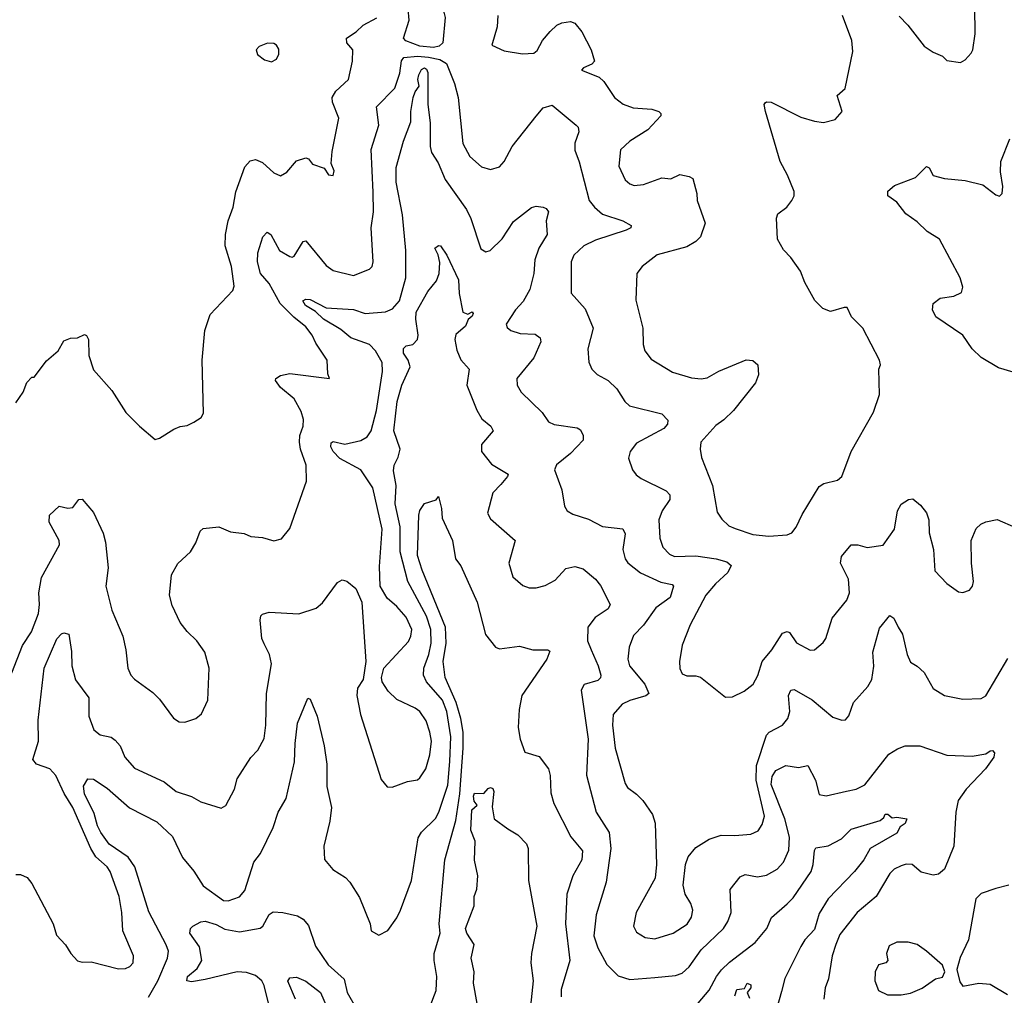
# Model space of a CAD drawing. Extents: x 1443846 to 1577407, y 839182 to 927291.
# Tile 252 of 256: x 1501932 to 1506246, y 902342 to 906617. Entities that reach past the tile are written whole.
import ezdxf

# ---------------------------------------------------------------- set-up
doc = ezdxf.new("R2010")
doc.units = 0

msp = doc.modelspace()

# ---------------------------------------------------------------- linework, layer by layer
at = {"layer": '0CON20XD'}
for points in [[(1503745, 906494.5), (1503685, 906500), (1503624.3, 906524.3), (1503612.9, 906535), (1503638.1, 906615), (1503629.6, 906715), (1503634.8, 906785.2), (1503645.6, 906835), (1503668, 906865), (1503686, 906915), (1503685, 906950), (1503695, 906956.2), (1503742.5, 906915), (1503732.2, 906875), (1503729.3, 906765), (1503789.8, 906649.8), (1503796.4, 906626.4), (1503785.3, 906515), (1503770.1, 906499.9), (1503745, 906494.5)], [(1505785, 906632.5), (1505823.1, 906593.1), (1505895, 906501.2), (1505935, 906473.8), (1505975, 906456.7), (1505995, 906437.5), (1506055, 906428.8), (1506075, 906440), (1506100.5, 906469.5), (1506108.8, 906485), (1506118.6, 906555), (1506117.3, 906672.7)], [(1501915, 904937.5), (1501947.5, 904985), (1501962.7, 905027.3), (1501985, 905050), (1501995, 905050), (1502048.8, 905121.2), (1502100, 905165), (1502125, 905210), (1502155, 905221.2), (1502185, 905223.3), (1502215, 905237.5), (1502225, 905232.5), (1502233.3, 905215), (1502234.2, 905145), (1502255, 905082.5), (1502335, 904992.5), (1502396.2, 904895), (1502456.7, 904835), (1502525, 904777.5), (1502545, 904782.5), (1502607.3, 904822.7), (1502635, 904833.8), (1502665, 904838.8), (1502695, 904853.3), (1502726.4, 904873.6), (1502737, 904893), (1502731.4, 905125), (1502743.1, 905255), (1502766, 905325), (1502865, 905430), (1502871.7, 905448.3), (1502860, 905535), (1502831.5, 905625), (1502833.5, 905675), (1502845.6, 905735), (1502866.5, 905795), (1502878.3, 905861.7), (1502918.6, 905971.4), (1502941.8, 905998.2), (1502965, 906004.2), (1502995, 905990.8), (1503045, 905945.8), (1503075, 905932), (1503102.1, 905947.9), (1503145, 905998.8), (1503185, 906012), (1503196.7, 906006.7), (1503215, 905983.3), (1503266.1, 905966.1), (1503285, 905937.5), (1503305, 905933.8), (1503310, 905955), (1503296.4, 905986.4), (1503301.4, 906038.6), (1503330, 906185), (1503302.5, 906255), (1503300.4, 906275), (1503316.6, 906303.4), (1503373.3, 906355), (1503390, 906435), (1503391.1, 906485), (1503365.6, 906515), (1503364.2, 906535), (1503406.6, 906563.4), (1503437, 906593), (1503497.1, 906625)], [(1504027.1, 906635), (1504024.4, 906585.6), (1504001.2, 906505), (1504055, 906480.3), (1504135, 906466.9), (1504185, 906469.2), (1504199.1, 906480.9), (1504222.5, 906525), (1504256, 906565), (1504285, 906592), (1504306.8, 906603.2), (1504345, 906608.6), (1504365, 906602), (1504395, 906563.8), (1504435.5, 906485), (1504450, 906435), (1504438.7, 906421.3), (1504402.5, 906405), (1504393.8, 906395), (1504471.1, 906365), (1504491.1, 906345), (1504538.6, 906275), (1504576.7, 906246.7), (1504620.1, 906230.1), (1504702.5, 906225), (1504732.5, 906215), (1504741.2, 906205), (1504741.2, 906195), (1504685, 906134.4), (1504605, 906084.3), (1504565, 906046), (1504557.1, 905975), (1504584.3, 905915), (1504605, 905897.1), (1504625, 905890), (1504665.4, 905894.6), (1504745, 905923.1), (1504785, 905920), (1504825, 905937.8), (1504865, 905930), (1504880.9, 905920.9), (1504898.6, 905855), (1504900, 905825), (1504936, 905725), (1504914.5, 905665.5), (1504894.6, 905645.4), (1504855, 905621.5), (1504725, 905585.6), (1504660, 905535), (1504636, 905505), (1504631.7, 905388.3), (1504662.2, 905265), (1504663.4, 905193.4), (1504670.6, 905165), (1504698.8, 905128.8), (1504792.5, 905072.5), (1504875, 905047.5), (1504917.6, 905042.4), (1504945, 905047.8), (1504995, 905076.4), (1505115, 905125.8), (1505145, 905124), (1505165.8, 905105), (1505169.5, 905060.5), (1505156.2, 905025), (1505059.5, 904905), (1505017.1, 904862.9), (1504981.9, 904838.1), (1504916.9, 904765), (1504913.1, 904735), (1504918.8, 904698.8), (1504967.7, 904575), (1504988.6, 904458.6), (1505008.3, 904428.3), (1505039.6, 904399.6), (1505067, 904387), (1505145, 904361.2), (1505215, 904354.4)], [(1505215, 904354.4), (1505295, 904360), (1505315, 904368.8), (1505335, 904393.3), (1505360.9, 904449.1), (1505435, 904571.4), (1505455, 904584.4), (1505515, 904599.2), (1505534.4, 904615.6), (1505575.6, 904725), (1505673.2, 904896.8), (1505698.8, 904975), (1505696.7, 905085), (1505703.3, 905105), (1505700, 905125), (1505626, 905265), (1505576.7, 905315), (1505557.5, 905355), (1505545, 905356.2), (1505485, 905337.5), (1505450.9, 905350.9), (1505416, 905386), (1505372.9, 905465), (1505354, 905515), (1505310.8, 905575), (1505278.3, 905608.3), (1505252, 905655), (1505247.5, 905747.5), (1505254.6, 905765.4), (1505294, 905795), (1505316, 905825), (1505326, 905845), (1505326.1, 905863.9), (1505296.9, 905935), (1505263.5, 905995), (1505200, 906215), (1505194.3, 906245), (1505198.3, 906251.7), (1505205, 906256.9), (1505225, 906255.5), (1505355, 906190), (1505415, 906172), (1505453.9, 906166.1), (1505505, 906178.8), (1505536.2, 906215), (1505513.3, 906285), (1505548.8, 906315), (1505582.7, 906477.3), (1505578.6, 906525), (1505538, 906635)], [(1503035, 906432.5), (1503056.4, 906443.6), (1503067.5, 906465), (1503067, 906487), (1503057.5, 906505), (1503045, 906512.5), (1503017, 906513), (1502980.7, 906499.3), (1502967.5, 906485), (1502973.6, 906463.6), (1503005, 906440), (1503035, 906432.5)], [(1501897.5, 903755), (1501943.5, 903875), (1501983.5, 903935), (1502013.5, 904015), (1502018.9, 904055), (1502016.1, 904105), (1502026.8, 904173.2), (1502105.6, 904315), (1502104.5, 904335), (1502060.5, 904415), (1502062.9, 904445), (1502104.3, 904485.7), (1502142.9, 904477.1), (1502165, 904480), (1502191.2, 904515), (1502205, 904516), (1502255, 904456.7), (1502296.9, 904366.9), (1502307.3, 904327.3), (1502318.8, 904215), (1502309.4, 904135), (1502335, 904030), (1502383.1, 903915), (1502397.1, 903855), (1502406, 903775), (1502418.8, 903745), (1502435, 903726.7), (1502515, 903669.2), (1502545, 903640), (1502605, 903556.2), (1502630.6, 903540.6), (1502655, 903539.5), (1502703.8, 903555), (1502728, 903575), (1502755.6, 903635), (1502761.5, 903775), (1502742.5, 903845), (1502707.5, 903895), (1502665.5, 903935.5), (1502635.5, 903975.5), (1502600.5, 904049.5), (1502587.9, 904095), (1502597.5, 904185), (1502625.4, 904234.6), (1502680.8, 904285), (1502704.2, 904325), (1502722.5, 904375), (1502735, 904388), (1502805, 904394.2), (1502855, 904372.5), (1502915, 904365.8), (1502945, 904352.9), (1502995, 904348), (1503045, 904333.8), (1503078.3, 904341.7), (1503115, 904386.7), (1503189.2, 904595), (1503186.9, 904665), (1503162.1, 904735), (1503157.5, 904765), (1503160, 904795), (1503174.6, 904835), (1503175.4, 904865), (1503165, 904899.2), (1503135.2, 904955.2), (1503075, 905004.5), (1503052, 905035), (1503053.8, 905045), (1503075, 905058), (1503115, 905066.5), (1503290, 905045), (1503282.5, 905065), (1503278.6, 905125), (1503228.8, 905198.8), (1503213.5, 905235), (1503185, 905270.4), (1503132.7, 905312.7), (1503073.3, 905373.3), (1503025, 905461.3), (1502987.5, 905505), (1502973.1, 905555), (1502974.6, 905595), (1502997.7, 905665), (1503016.2, 905686.2), (1503032.5, 905675), (1503070, 905605), (1503115, 905578.9), (1503125, 905575.7), (1503135, 905580.8), (1503174, 905645), (1503185, 905648), (1503275, 905540), (1503305, 905517.5), (1503394.4, 905495.6), (1503465, 905524.2), (1503475.8, 905535), (1503480, 905555), (1503472.2, 905705), (1503482.7, 905775), (1503480.2, 905860.2), (1503472.3, 906047.7), (1503505.9, 906155), (1503495.5, 906235), (1503575, 906317.1), (1503598, 906382), (1503604.1, 906435.9), (1503615, 906450.2), (1503675, 906456.4), (1503722.7, 906452.7), (1503772.7, 906442.7), (1503802.7, 906425), (1503837.3, 906337.3), (1503852.8, 906275), (1503874, 906074), (1503905, 906017.5), (1503955, 905971.4), (1503995, 905960.8), (1504035, 905971.2), (1504054.2, 905995), (1504089.4, 906060.6), (1504195, 906194), (1504225, 906230), (1504265, 906241.9), (1504370.8, 906155), (1504379.2, 906145), (1504381.9, 906125), (1504364.5, 906075), (1504363.8, 906045), (1504383.6, 905993.6), (1504427.1, 905825), (1504450, 905795), (1504485, 905764.7), (1504575.3, 905735.3), (1504612, 905715), (1504609.2, 905705), (1504588.8, 905695), (1504455, 905650.8), (1504404.2, 905625), (1504360, 905585), (1504348.5, 905555), (1504348.7, 905418.7), (1504409.4, 905349.4), (1504444.5, 905265), (1504421.2, 905175), (1504425.5, 905115.5), (1504439.2, 905085), (1504462.1, 905062.1), (1504510, 905035), (1504548.8, 904998.8), (1504583.2, 904943.2), (1504603.8, 904925), (1504745, 904890), (1504772.3, 904862.3), (1504770, 904845), (1504754.4, 904825), (1504635, 904761.8), (1504607.5, 904725), (1504599.4, 904695), (1504617.1, 904645), (1504632.6, 904622.6), (1504655, 904605.7), (1504765, 904551.8), (1504780, 904535), (1504781.1, 904515), (1504747.3, 904465), (1504732.5, 904425), (1504736.2, 904345), (1504750, 904305), (1504779.4, 904275), (1504801.2, 904265), (1504895, 904267.6), (1504983.9, 904253.9), (1505030.8, 904240.8), (1505049.4, 904225), (1505034.8, 904195.2), (1504981.2, 904145), (1504939.1, 904095), (1504869.5, 903965), (1504834.5, 903875.5), (1504823.3, 903805), (1504824, 903774), (1504835, 903750.6), (1504855, 903742.1), (1504895, 903742.2), (1504915, 903735.5), (1505025, 903648.6), (1505055, 903649.2), (1505106.1, 903673.9), (1505145.7, 903705), (1505166.2, 903743.8), (1505185.5, 903805), (1505228.2, 903855), (1505275, 903928.5), (1505295, 903935.6), (1505305, 903931.9), (1505336.1, 903886.1), (1505395, 903854.3), (1505415, 903856), (1505452.9, 903887.1), (1505464.2, 903905), (1505491.9, 903995), (1505556.3, 904073.7), (1505568.6, 904105), (1505564.2, 904165), (1505528.8, 904235), (1505533.1, 904265), (1505575, 904315.7), (1505604.2, 904315.8), (1505645, 904304.5), (1505715.3, 904314.7), (1505765.3, 904384.7), (1505778.1, 904465), (1505795, 904493.3), (1505826.1, 904513.9), (1505845, 904516.7), (1505879.7, 904489.7), (1505905.5, 904455.5), (1505915.6, 904425), (1505917.9, 904367.9), (1505936, 904295), (1505942.3, 904202.3), (1505995, 904146.7), (1506045, 904110), (1506065, 904106.7), (1506093.6, 904116.4), (1506106.7, 904135), (1506111.2, 904155), (1506102, 904235), (1506101.4, 904335), (1506123, 904387), (1506144.2, 904405.8), (1506165, 904416), (1506215, 904426), (1506295, 904391.2)], [(1501915, 902871.2), (1501935, 902871.2), (1501965, 902858.8), (1501985, 902832), (1502078.6, 902655), (1502092.9, 902605), (1502133, 902563), (1502156.2, 902525), (1502185, 902493.3), (1502205, 902486.7), (1502245, 902488), (1502365, 902458.1), (1502395, 902459.4), (1502415, 902468.6), (1502428.9, 902485), (1502430, 902515), (1502383.2, 902625), (1502379.2, 902705), (1502367.8, 902775), (1502327.7, 902885), (1502314.6, 902905), (1502265, 902949.2), (1502242.8, 902985), (1502165, 903165.6), (1502126.4, 903226.4), (1502090.6, 903305), (1502064, 903335), (1502005.4, 903355.4), (1501989.5, 903375), (1502014.1, 903455), (1502012.1, 903547.9), (1502038.8, 903775), (1502095, 903904), (1502115, 903926.2), (1502125, 903930), (1502147.5, 903925), (1502158.3, 903848.3), (1502159.7, 903785), (1502176, 903724), (1502234.6, 903645), (1502234.7, 903565), (1502257.1, 903505), (1502283.8, 903483.8), (1502333, 903473), (1502350.6, 903460.6), (1502371.9, 903435), (1502391.9, 903385), (1502435, 903337.8), (1502565, 903277.8), (1502616.7, 903235), (1502685, 903212.5), (1502725, 903189.2), (1502815, 903161.4), (1502835, 903173.8), (1502872.5, 903245), (1502885, 903291.2), (1502945, 903384.2), (1502975, 903415.8), (1503002.7, 903467.3), (1503010.4, 903525), (1503013.6, 903665), (1503035.6, 903795), (1503026.7, 903835), (1503002.7, 903882.7), (1502993.3, 903905), (1502985.6, 903985), (1502988, 904005), (1502995, 904012), (1503025, 904020), (1503155, 904013.8), (1503231.1, 904038.9), (1503258.8, 904061.2), (1503325, 904151.2), (1503345, 904162), (1503365, 904156.2), (1503404.3, 904124.3), (1503431.4, 904065), (1503448, 903805), (1503436.2, 903725), (1503412.4, 903687.6), (1503409.2, 903655), (1503425, 903572.5), (1503515, 903287.5), (1503542.5, 903255), (1503563.6, 903253.6), (1503631.7, 903278.3), (1503674.4, 903285.6), (1503685, 903294.2), (1503711.1, 903335), (1503729.6, 903395), (1503735.9, 903455), (1503729.2, 903495), (1503713.5, 903545), (1503685.7, 903585), (1503665, 903600.6), (1503585, 903638.5), (1503547.1, 903675), (1503520.8, 903715), (1503517.5, 903735), (1503528, 903775), (1503635, 903892.5), (1503646.2, 903915), (1503650.8, 903945), (1503625, 903999.5), (1503585, 904045.5), (1503542.2, 904082.2), (1503510.8, 904135), (1503508.7, 904221.3), (1503520.8, 904385), (1503479.2, 904565), (1503426.4, 904645), (1503335, 904694.3), (1503304.7, 904725), (1503294.6, 904745), (1503297.3, 904762.7), (1503305, 904768), (1503356.2, 904756.2), (1503427.2, 904772.8), (1503455, 904788.8), (1503471.2, 904815), (1503494.7, 904905), (1503521.9, 905075), (1503520, 905115), (1503490.4, 905165), (1503465, 905193.8), (1503382.4, 905222.4), (1503339.1, 905259.1), (1503263.3, 905305), (1503227.9, 905337.9), (1503183.8, 905365), (1503172, 905385), (1503185, 905391.5), (1503205, 905390.9), (1503275, 905353.6), (1503395, 905346.1), (1503445, 905329.7), (1503535, 905336.5), (1503565, 905350.3), (1503595.7, 905385), (1503623.9, 905485), (1503623.1, 905605), (1503608.8, 905761.2), (1503581, 905905), (1503581.4, 905968.6), (1503613.1, 906085), (1503645, 906168.6), (1503645.2, 906215), (1503656.4, 906275), (1503665, 906300.9), (1503682.9, 906325), (1503677, 906355), (1503680.2, 906375), (1503691.8, 906398.2), (1503705, 906405.7), (1503715, 906399.2), (1503720.2, 906385), (1503719.5, 906245), (1503730, 906165), (1503730.4, 906060.4), (1503736.8, 906035), (1503765, 905989.2), (1503795.8, 905915.8), (1503889.6, 905785), (1503908.5, 905745), (1503952.6, 905612.6), (1503975, 905599.5), (1503994, 905605), (1504046.2, 905656.2), (1504095, 905732.5), (1504175, 905794.3), (1504195, 905800), (1504225, 905794.5), (1504239.2, 905789.2), (1504249.5, 905775), (1504238.6, 905735), (1504243.4, 905675), (1504206.2, 905615), (1504188.7, 905565), (1504184.1, 905505), (1504166.8, 905435), (1504138, 905382), (1504103.8, 905345), (1504062.9, 905282.9), (1504068.3, 905268.3), (1504084.4, 905254.4), (1504125, 905241.9), (1504190.8, 905239.2), (1504212.4, 905222.4), (1504215.6, 905205), (1504184.4, 905135), (1504110.8, 905045), (1504111.4, 905015), (1504128.6, 904985), (1504221.2, 904895), (1504248.8, 904855), (1504273.4, 904843.4), (1504375, 904828.6), (1504389.3, 904819.3), (1504400.6, 904795), (1504401.1, 904775), (1504345, 904715.5)], [(1506285, 905072.7), (1506221.1, 905091.1), (1506145, 905136.2), (1506105, 905173.8), (1506064.2, 905235), (1505946, 905315), (1505931.2, 905345), (1505935, 905372.5), (1505965, 905395.8), (1506025, 905405.7), (1506058.3, 905421.7), (1506064.2, 905445), (1506053.3, 905485), (1505962.9, 905655), (1505908.5, 905688.5), (1505865, 905731.5), (1505815, 905766.2), (1505775, 905816.7), (1505736.2, 905845), (1505736.2, 905865), (1505765, 905890), (1505857.5, 905925), (1505905, 905973.3), (1505917.3, 905967.3), (1505935, 905934), (1505985, 905920.8), (1506075, 905912.5), (1506152.3, 905892.3), (1506209.3, 905849.3), (1506226.1, 905843.9), (1506236.7, 905855), (1506240, 905885), (1506229.5, 905949.5), (1506231.4, 905995), (1506271.4, 906095)], [(1502496.7, 902333.3), (1502537.5, 902405), (1502578.7, 902505), (1502583.1, 902535), (1502573.5, 902563.5), (1502497.2, 902707.2), (1502435.7, 902905), (1502406.7, 902946.7), (1502323.8, 903003.8), (1502286.6, 903055), (1502272.2, 903085), (1502258.6, 903138.6), (1502215.3, 903225), (1502211.3, 903258.7), (1502230, 903290), (1502255, 903288.9), (1502315, 903249.6), (1502413.2, 903163.2), (1502532.7, 903102.7), (1502601.7, 903038.3), (1502645, 902945.7), (1502695.3, 902885.3), (1502735, 902821.1), (1502825, 902757.5), (1502845, 902755.5), (1502895, 902774), (1502918.5, 902801.5), (1502958.2, 902925), (1502986.3, 902963.7), (1503043, 903077), (1503063.9, 903145), (1503100, 903205), (1503136.4, 903365), (1503138.2, 903445), (1503149.6, 903535), (1503195, 903643.3), (1503205, 903640), (1503235.4, 903565), (1503266.2, 903435), (1503277.8, 903355), (1503277.4, 903257.4), (1503297.5, 903165), (1503291.5, 903105), (1503264.6, 902995), (1503267.6, 902937.6), (1503303.3, 902893.3), (1503358.9, 902858.9), (1503378, 902838), (1503420.7, 902770.7), (1503468, 902655), (1503472.5, 902625), (1503505, 902606.2), (1503545, 902626.2), (1503585, 902682), (1503600.9, 902715), (1503649.2, 902845), (1503677.5, 903032.5), (1503692.6, 903057.4), (1503753.4, 903116.6), (1503768.3, 903145), (1503807.3, 903262.7), (1503816.7, 903366.7), (1503821.4, 903475), (1503804.2, 903585), (1503784.5, 903635), (1503714.7, 903715), (1503701.1, 903745), (1503702.5, 903775), (1503724.3, 903835), (1503734.5, 903885), (1503734.1, 903945), (1503715, 904002.5), (1503632.7, 904155), (1503599.5, 904285), (1503598.3, 904395), (1503577.3, 904495), (1503581.1, 904575), (1503569.4, 904640.6), (1503572, 904665), (1503590.2, 904699.8), (1503599.5, 904735), (1503571.4, 904815), (1503586.3, 904943.7), (1503605.9, 905015), (1503643.2, 905095), (1503634.1, 905125), (1503613.2, 905155), (1503613.4, 905176.6), (1503625, 905188), (1503655, 905194), (1503674.5, 905215.5), (1503678.5, 905235), (1503667.1, 905305), (1503669.2, 905335), (1503720.6, 905425), (1503757.9, 905472.1), (1503770, 905505), (1503772.1, 905552.1), (1503765.6, 905585.6), (1503751.2, 905615), (1503767.1, 905627.1), (1503775.7, 905625), (1503804.2, 905585), (1503855, 905476.7), (1503857.4, 905417.4), (1503874, 905335), (1503895, 905326.7), (1503915, 905336.7), (1503919.3, 905329.3), (1503915, 905317.5), (1503897.6, 905302.4), (1503885, 905273.9), (1503843.3, 905236.7), (1503839.1, 905215), (1503847.9, 905167.9), (1503865, 905126.2), (1503901.9, 905085), (1503890.5, 905015), (1503935.4, 904905.4), (1503957.4, 904867.4), (1503995.7, 904835), (1504006.7, 904815), (1503956, 904755), (1503955.8, 904725), (1503999.8, 904669.8), (1504072, 904625), (1504070, 904615), (1504040.6, 904579.4), (1504005, 904544), (1503981.9, 904455), (1503995, 904430), (1504102.5, 904335), (1504075.6, 904235), (1504092.9, 904175), (1504137, 904137), (1504165, 904127.1), (1504195, 904127.1), (1504235, 904136.9), (1504278.8, 904161.2), (1504325, 904211.9), (1504365, 904220.6), (1504400.2, 904210.2), (1504455.3, 904165.3), (1504477.6, 904137.6), (1504518.6, 904055), (1504510, 904035), (1504452.9, 903997.1), (1504421.8, 903955), (1504420.4, 903895), (1504435.3, 903855.3)], [(1504345, 904715.5), (1504284, 904666), (1504275.4, 904645), (1504307, 904557), (1504318.8, 904485), (1504331.2, 904465), (1504355, 904450), (1504425, 904428.1), (1504485.4, 904395.4), (1504575, 904385.6), (1504584.6, 904364.6), (1504574.6, 904295), (1504584.5, 904255), (1504596.5, 904236.5), (1504652.9, 904192.9), (1504741.8, 904151.8), (1504791.4, 904141.4), (1504797.5, 904135), (1504782.1, 904085), (1504720.1, 904039.9), (1504665, 903963.1), (1504621.2, 903918.8), (1504602.6, 903867.4), (1504596.8, 903815), (1504603.8, 903785), (1504671.8, 903705), (1504689.2, 903665), (1504676.1, 903653.9), (1504605, 903634.1), (1504571.9, 903618.1), (1504532.5, 903572.5), (1504528.8, 903525), (1504541.6, 903425), (1504585, 903270), (1504595, 903252.5), (1504635, 903224), (1504662, 903195), (1504704.5, 903134.5), (1504716.8, 903096.8), (1504722.9, 902915), (1504715.8, 902855), (1504633.1, 902705), (1504621.4, 902645), (1504635, 902619.2), (1504673.3, 902595), (1504715, 902588.9), (1504795, 902614.3), (1504856.4, 902653.6), (1504875, 902683.8), (1504881.1, 902715), (1504872.2, 902745), (1504848.1, 902785), (1504839.4, 902825), (1504850, 902915), (1504861.5, 902948.5), (1504895, 902990), (1504953.7, 903026.3), (1505005, 903043.3), (1505065, 903042.3), (1505135, 903047.5), (1505167.1, 903062.9), (1505185, 903090), (1505195, 903127.5), (1505158.4, 903285), (1505161, 903349), (1505205, 903482), (1505215.5, 903494.5), (1505274.2, 903525), (1505297.5, 903555), (1505306.9, 903585), (1505300.4, 903655), (1505310.7, 903679.3), (1505325, 903682.5), (1505405, 903636.5), (1505495, 903560.8), (1505535, 903547.1), (1505551.2, 903548.8), (1505565, 903566.2), (1505585.5, 903625), (1505648.5, 903695), (1505665.3, 903725), (1505674, 903784), (1505669.7, 903845), (1505700, 903950), (1505745, 904005.6), (1505762.5, 903995), (1505781.2, 903955), (1505800, 903925), (1505820.9, 903835), (1505835, 903801.2), (1505865, 903784), (1505895, 903756.2), (1505935, 903686.2), (1505985, 903655.8), (1506065, 903640), (1506145, 903642), (1506165, 903653.8), (1506262.2, 903817.8)], [(1503730.6, 902295), (1503757.2, 902362.8), (1503760, 902425), (1503747.5, 902495), (1503748.5, 902525), (1503773.6, 902615), (1503770.4, 902655), (1503794.7, 902935), (1503842.5, 903107.5), (1503860.3, 903225), (1503875.1, 903424.9), (1503874.9, 903494.9), (1503864.6, 903555), (1503844.7, 903624.7), (1503796.4, 903735), (1503787.7, 903805), (1503800.8, 903885), (1503797.2, 903955), (1503695, 904204.3), (1503675, 904268.8), (1503680.6, 904445), (1503685, 904466.7), (1503705, 904496.7), (1503756.8, 904513.2), (1503767.5, 904527.5), (1503780.4, 904475), (1503782.5, 904432.5), (1503828.2, 904335), (1503841.2, 904255), (1503865, 904223.3), (1503936.2, 904065), (1503972.9, 903922.9), (1504016.8, 903866.8), (1504035, 903860.8), (1504121.7, 903871.7), (1504180, 903855), (1504246, 903856), (1504255, 903850), (1504241.4, 903815), (1504132.7, 903655), (1504120, 903595), (1504116.1, 903516.1), (1504124.4, 903465), (1504145, 903406.7), (1504208, 903388), (1504248.6, 903335), (1504256.7, 903305), (1504259.7, 903229.7), (1504273.1, 903183.1), (1504346.5, 903036.5), (1504397.5, 902975), (1504394.6, 902935), (1504355.4, 902865), (1504329.6, 902785), (1504322.9, 902655), (1504342.5, 902495), (1504305, 902367.5), (1504303.8, 902335)], [(1504435.3, 903855.3), (1504466.8, 903785), (1504477.8, 903745), (1504476.4, 903733.6), (1504465, 903720.6), (1504405, 903703.8), (1504391.7, 903678.3), (1504423.4, 903465), (1504416, 903306), (1504458.5, 903145), (1504515.4, 903055), (1504522.8, 902985), (1504502.4, 902837.6), (1504457.8, 902695), (1504447.4, 902602.6), (1504465, 902549.4), (1504505, 902477.1), (1504555, 902427.8), (1504605, 902411.1), (1504715, 902420.4), (1504805, 902428.5), (1504835, 902439.5), (1504865, 902467.5), (1504918.2, 902541.8), (1505015.6, 902635), (1505034.5, 902665), (1505048.9, 902705), (1505045.6, 902805), (1505088.3, 902861.7), (1505110.9, 902870.9), (1505165, 902861.8), (1505205, 902868.5), (1505251.4, 902895), (1505278.2, 902925), (1505301.9, 902978.1), (1505305.3, 903034.7), (1505284.5, 903115), (1505225.5, 903265), (1505228.7, 903301.3), (1505245, 903327.1), (1505288.5, 903348.5), (1505345, 903340), (1505385, 903349.2), (1505418.9, 903285), (1505435, 903221.2), (1505465.9, 903215.9), (1505555, 903237.1), (1505596.7, 903245), (1505635, 903264.4), (1505741, 903399), (1505777.7, 903422.3), (1505811.9, 903435), (1505875.7, 903435.7), (1505995, 903393.6), (1506105, 903389.6), (1506165, 903400.6), (1506185, 903412.9), (1506195, 903414.2), (1506204.2, 903405), (1506200.6, 903385), (1506164.7, 903335), (1506080, 903245), (1506044.7, 903195), (1506033.8, 903145), (1506025.6, 902995), (1505984.4, 902895), (1505957.6, 902872.4), (1505935, 902869.1), (1505881.8, 902881.8), (1505843.3, 902915), (1505816.6, 902916.6), (1505795, 902909.5), (1505764.3, 902895), (1505745, 902875.7), (1505685, 902775.6), (1505601.1, 902705), (1505525, 902608.6), (1505507.5, 902565), (1505492.3, 902515), (1505476, 902414), (1505461.9, 902375), (1505455.6, 902325)], [(1503936.9, 902306.9), (1503920.9, 902395), (1503923.8, 902445), (1503910.7, 902505), (1503922.9, 902565), (1503891.5, 902615), (1503885.4, 902635), (1503923.4, 902733.4), (1503922.9, 902775), (1503935, 902807.5), (1503939.2, 902865), (1503924.5, 902934.5), (1503927.1, 903017.1), (1503909.3, 903065), (1503913.3, 903155), (1503936.2, 903175), (1503923, 903193), (1503920, 903215), (1503925, 903227.1), (1503965, 903226.2), (1503985, 903247.5), (1503995, 903252.5), (1504005, 903247.5), (1504008.8, 903235), (1504002.7, 903167.3), (1504011.5, 903115), (1504071.1, 903071.1), (1504115, 903045.7), (1504152.5, 903005), (1504159.2, 902985), (1504161.1, 902845), (1504197.9, 902645), (1504173.9, 902525), (1504171.8, 902485), (1504181.2, 902405), (1504170.3, 902295)], [(1504905, 902307.3), (1504953.4, 902365), (1504984.7, 902425), (1505006.8, 902453.2), (1505042.3, 902487.7), (1505155, 902573.1), (1505206.2, 902635), (1505226.9, 902683.1), (1505295, 902742.3), (1505321.5, 902768.5), (1505399.8, 902885), (1505409, 902915), (1505414, 902976), (1505421.1, 902988.9), (1505475, 902996.6), (1505533, 903027), (1505575, 903069.7), (1505702.7, 903107.3), (1505718.8, 903121.2), (1505725, 903136), (1505736.1, 903136.1), (1505755, 903120), (1505775, 903122.5), (1505820, 903115), (1505812, 903095), (1505790, 903080), (1505775, 903052.5), (1505658, 902985), (1505630.5, 902935), (1505589.6, 902885), (1505474.6, 902765.4), (1505435, 902700), (1505415, 902630), (1505372.2, 902585), (1505355, 902556.5), (1505284.2, 902415), (1505270.6, 902359.4), (1505246.9, 902275)], [(1506265.9, 902824.1), (1506209.3, 902809.3), (1506145, 902788.5), (1506121.9, 902765), (1506089.4, 902585), (1506052.4, 902507.6), (1506038.1, 902455), (1506051.7, 902401.7), (1506065, 902382.5), (1506134.5, 902395.5), (1506185, 902390.5), (1506260.8, 902345)], [(1503034.6, 902255), (1503002.9, 902385), (1502992.5, 902405), (1502965, 902428.6), (1502925, 902441.9), (1502885, 902445.2), (1502745, 902411.5), (1502685, 902400.9), (1502664.3, 902405), (1502667.5, 902425), (1502710.1, 902459.9), (1502729.6, 902495), (1502719.5, 902555), (1502677.3, 902615), (1502680.3, 902635), (1502690, 902645), (1502725, 902664.3), (1502745, 902666.8), (1502792, 902652), (1502831.3, 902631.3), (1502895, 902619.6), (1502985, 902636), (1502997.2, 902645), (1503024.6, 902695.4), (1503042.6, 902707.4), (1503085, 902705.6), (1503149.7, 902689.7), (1503173.6, 902675), (1503197.9, 902647.9), (1503227.8, 902557.8), (1503283.8, 902475), (1503352.9, 902412.9), (1503366.5, 902355), (1503411.4, 902275)], [(1505735, 902344.2), (1505795, 902344.3), (1505835, 902350.8), (1505886.8, 902373.2), (1505945, 902413.8), (1505975, 902422), (1505985.8, 902445), (1505975, 902473.8), (1505905, 902535.6), (1505864.7, 902564.7), (1505825, 902574.5), (1505775, 902574.4), (1505741.7, 902558.3), (1505730, 902525), (1505735.9, 902494.1), (1505727.5, 902485), (1505695, 902476.2), (1505680.6, 902445), (1505678.6, 902405), (1505695, 902363.8), (1505735, 902344.2)], [(1503140.8, 902325), (1503106, 902404), (1503115, 902418), (1503145, 902422.2), (1503185, 902404.6), (1503250, 902355), (1503326.7, 902176.7)], [(1505065, 902340), (1505075, 902367.5), (1505108.3, 902371.7), (1505120, 902395), (1505135, 902387.5), (1505135.9, 902374.1), (1505120, 902355), (1505129.2, 902329.2)]]:
    msp.add_lwpolyline(points, dxfattribs=at)

doc.saveas('drawing.dxf')
